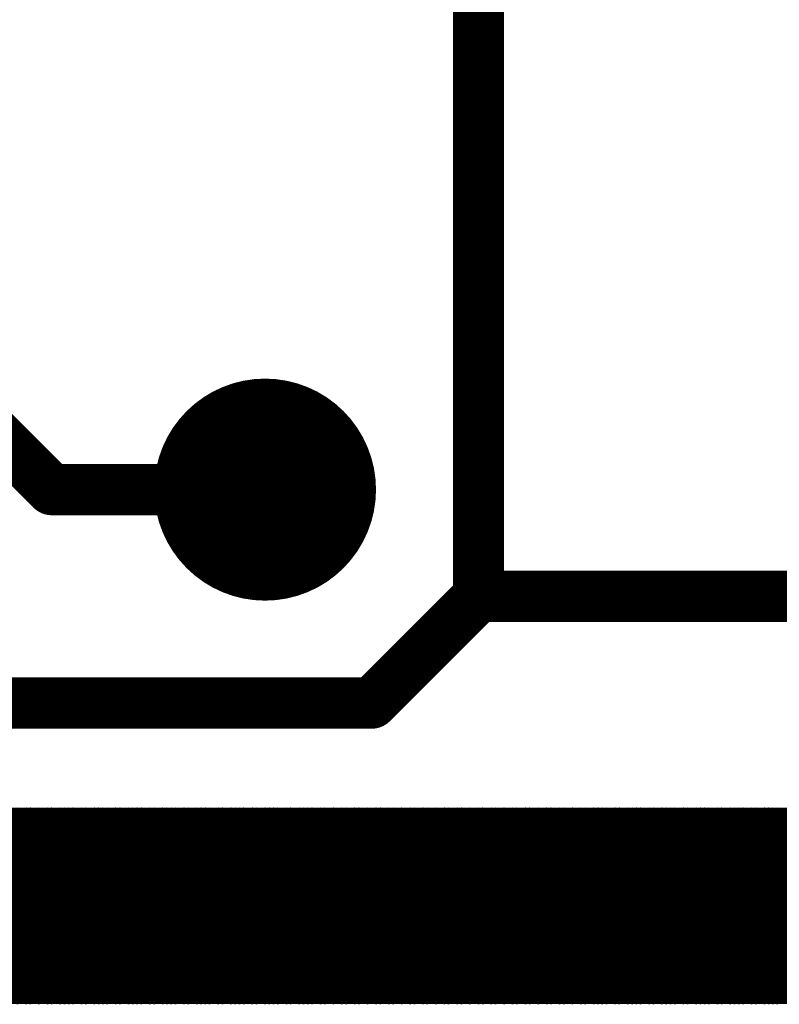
# Model space of a CAD drawing. Extents: x 0.24 to 7.39, y 0.21 to 4.62.
# Tile 27 of 33: x 5.84 to 6.02, y 3.3 to 3.53. Entities that reach past the tile are written whole.
import ezdxf

# ---------------------------------------------------------------- set-up
doc = ezdxf.new("R2010")
doc.units = 0

msp = doc.modelspace()

# ---------------------------------------------------------------- linework, layer by layer
at = {"layer": 'TOP'}
for points, const_width in [([(5.946, 3.621), (5.946, 3.396)], 0.012), ([(5.946, 3.621), (5.946, 3.396)], 0.012), ([(5.846, 3.421), (5.746, 3.521)], 0.012), ([(5.896, 3.421), (5.846, 3.421)], 0.012), ([(5.946, 3.396), (5.921, 3.371)], 0.012), ([(5.946, 3.396), (6.071, 3.396)], 0.012), ([(5.921, 3.371), (5.821, 3.371)], 0.012), ([(5.796, 3.346), (6.296, 3.346)], 0.001), ([(5.838, 3.301), (5.838, 3.346)], 0.001), ([(5.839, 3.301), (5.839, 3.346)], 0.001), ([(5.84, 3.301), (5.84, 3.346)], 0.001), ([(5.841, 3.301), (5.841, 3.346)], 0.001), ([(5.842, 3.301), (5.842, 3.346)], 0.001), ([(5.842, 3.301), (5.842, 3.346)], 0.001), ([(5.843, 3.301), (5.843, 3.346)], 0.001), ([(5.844, 3.301), (5.844, 3.346)], 0.001), ([(5.845, 3.301), (5.845, 3.346)], 0.001), ([(5.846, 3.301), (5.846, 3.346)], 0.001), ([(5.847, 3.301), (5.847, 3.346)], 0.001), ([(5.848, 3.301), (5.848, 3.346)], 0.001), ([(5.849, 3.301), (5.849, 3.346)], 0.001), ([(5.85, 3.301), (5.85, 3.346)], 0.001), ([(5.851, 3.301), (5.851, 3.346)], 0.001), ([(5.851, 3.301), (5.851, 3.346)], 0.001), ([(5.852, 3.301), (5.852, 3.346)], 0.001), ([(5.853, 3.301), (5.853, 3.346)], 0.001), ([(5.854, 3.301), (5.854, 3.346)], 0.001), ([(5.855, 3.301), (5.855, 3.346)], 0.001), ([(5.856, 3.301), (5.856, 3.346)], 0.001), ([(5.857, 3.301), (5.857, 3.346)], 0.001), ([(5.858, 3.301), (5.858, 3.346)], 0.001), ([(5.859, 3.301), (5.859, 3.346)], 0.001), ([(5.86, 3.301), (5.86, 3.346)], 0.001), ([(5.86, 3.301), (5.86, 3.346)], 0.001), ([(5.861, 3.301), (5.861, 3.346)], 0.001), ([(5.862, 3.301), (5.862, 3.346)], 0.001), ([(5.863, 3.301), (5.863, 3.346)], 0.001), ([(5.864, 3.301), (5.864, 3.346)], 0.001), ([(5.865, 3.301), (5.865, 3.346)], 0.001), ([(5.866, 3.301), (5.866, 3.346)], 0.001), ([(5.867, 3.301), (5.867, 3.346)], 0.001), ([(5.868, 3.301), (5.868, 3.346)], 0.001), ([(5.869, 3.301), (5.869, 3.346)], 0.001), ([(5.869, 3.301), (5.869, 3.346)], 0.001), ([(5.87, 3.301), (5.87, 3.346)], 0.001), ([(5.871, 3.301), (5.871, 3.346)], 0.001), ([(5.872, 3.301), (5.872, 3.346)], 0.001), ([(5.873, 3.301), (5.873, 3.346)], 0.001), ([(5.874, 3.301), (5.874, 3.346)], 0.001), ([(5.875, 3.301), (5.875, 3.346)], 0.001), ([(5.876, 3.301), (5.876, 3.346)], 0.001), ([(5.877, 3.301), (5.877, 3.346)], 0.001), ([(5.878, 3.301), (5.878, 3.346)], 0.001), ([(5.878, 3.301), (5.878, 3.346)], 0.001), ([(5.879, 3.301), (5.879, 3.346)], 0.001), ([(5.88, 3.301), (5.88, 3.346)], 0.001), ([(5.881, 3.301), (5.881, 3.346)], 0.001), ([(5.882, 3.301), (5.882, 3.346)], 0.001), ([(5.883, 3.301), (5.883, 3.346)], 0.001), ([(5.884, 3.301), (5.884, 3.346)], 0.001), ([(5.885, 3.301), (5.885, 3.346)], 0.001), ([(5.886, 3.301), (5.886, 3.346)], 0.001), ([(5.887, 3.301), (5.887, 3.346)], 0.001), ([(5.887, 3.301), (5.887, 3.346)], 0.001), ([(5.888, 3.301), (5.888, 3.346)], 0.001), ([(5.889, 3.301), (5.889, 3.346)], 0.001), ([(5.89, 3.301), (5.89, 3.346)], 0.001), ([(5.891, 3.301), (5.891, 3.346)], 0.001), ([(5.892, 3.301), (5.892, 3.346)], 0.001), ([(5.893, 3.301), (5.893, 3.346)], 0.001), ([(5.894, 3.301), (5.894, 3.346)], 0.001), ([(5.895, 3.301), (5.895, 3.346)], 0.001), ([(5.896, 3.301), (5.896, 3.346)], 0.001), ([(5.896, 3.301), (5.896, 3.346)], 0.001), ([(5.897, 3.301), (5.897, 3.346)], 0.001), ([(5.898, 3.301), (5.898, 3.346)], 0.001), ([(5.899, 3.301), (5.899, 3.346)], 0.001), ([(5.9, 3.301), (5.9, 3.346)], 0.001), ([(5.901, 3.301), (5.901, 3.346)], 0.001), ([(5.902, 3.301), (5.902, 3.346)], 0.001), ([(5.903, 3.301), (5.903, 3.346)], 0.001), ([(5.904, 3.301), (5.904, 3.346)], 0.001), ([(5.905, 3.301), (5.905, 3.346)], 0.001), ([(5.905, 3.301), (5.905, 3.346)], 0.001), ([(5.906, 3.301), (5.906, 3.346)], 0.001), ([(5.907, 3.301), (5.907, 3.346)], 0.001), ([(5.908, 3.301), (5.908, 3.346)], 0.001), ([(5.909, 3.301), (5.909, 3.346)], 0.001), ([(5.91, 3.301), (5.91, 3.346)], 0.001), ([(5.911, 3.301), (5.911, 3.346)], 0.001), ([(5.912, 3.301), (5.912, 3.346)], 0.001), ([(5.913, 3.301), (5.913, 3.346)], 0.001), ([(5.914, 3.301), (5.914, 3.346)], 0.001), ([(5.914, 3.301), (5.914, 3.346)], 0.001), ([(5.915, 3.301), (5.915, 3.346)], 0.001), ([(5.916, 3.301), (5.916, 3.346)], 0.001), ([(5.917, 3.301), (5.917, 3.346)], 0.001), ([(5.918, 3.301), (5.918, 3.346)], 0.001), ([(5.919, 3.301), (5.919, 3.346)], 0.001), ([(5.92, 3.301), (5.92, 3.346)], 0.001), ([(5.921, 3.301), (5.921, 3.346)], 0.001), ([(5.922, 3.301), (5.922, 3.346)], 0.001), ([(5.923, 3.301), (5.923, 3.346)], 0.001), ([(5.923, 3.301), (5.923, 3.346)], 0.001), ([(5.924, 3.301), (5.924, 3.346)], 0.001), ([(5.925, 3.301), (5.925, 3.346)], 0.001), ([(5.926, 3.301), (5.926, 3.346)], 0.001), ([(5.927, 3.301), (5.927, 3.346)], 0.001), ([(5.928, 3.301), (5.928, 3.346)], 0.001), ([(5.929, 3.301), (5.929, 3.346)], 0.001), ([(5.93, 3.301), (5.93, 3.346)], 0.001), ([(5.931, 3.301), (5.931, 3.346)], 0.001), ([(5.932, 3.301), (5.932, 3.346)], 0.001), ([(5.932, 3.301), (5.932, 3.346)], 0.001), ([(5.933, 3.301), (5.933, 3.346)], 0.001), ([(5.934, 3.301), (5.934, 3.346)], 0.001), ([(5.935, 3.301), (5.935, 3.346)], 0.001), ([(5.936, 3.301), (5.936, 3.346)], 0.001), ([(5.937, 3.301), (5.937, 3.346)], 0.001), ([(5.938, 3.301), (5.938, 3.346)], 0.001), ([(5.939, 3.301), (5.939, 3.346)], 0.001), ([(5.94, 3.301), (5.94, 3.346)], 0.001), ([(5.941, 3.301), (5.941, 3.346)], 0.001), ([(5.941, 3.301), (5.941, 3.346)], 0.001), ([(5.942, 3.301), (5.942, 3.346)], 0.001), ([(5.943, 3.301), (5.943, 3.346)], 0.001), ([(5.944, 3.301), (5.944, 3.346)], 0.001), ([(5.945, 3.301), (5.945, 3.346)], 0.001), ([(5.946, 3.301), (5.946, 3.346)], 0.001), ([(5.947, 3.301), (5.947, 3.346)], 0.001), ([(5.948, 3.301), (5.948, 3.346)], 0.001), ([(5.949, 3.301), (5.949, 3.346)], 0.001), ([(5.95, 3.301), (5.95, 3.346)], 0.001), ([(5.95, 3.301), (5.95, 3.346)], 0.001), ([(5.951, 3.301), (5.951, 3.346)], 0.001), ([(5.952, 3.301), (5.952, 3.346)], 0.001), ([(5.953, 3.301), (5.953, 3.346)], 0.001), ([(5.954, 3.301), (5.954, 3.346)], 0.001), ([(5.955, 3.301), (5.955, 3.346)], 0.001), ([(5.956, 3.301), (5.956, 3.346)], 0.001), ([(5.957, 3.301), (5.957, 3.346)], 0.001), ([(5.958, 3.301), (5.958, 3.346)], 0.001), ([(5.959, 3.301), (5.959, 3.346)], 0.001), ([(5.959, 3.301), (5.959, 3.346)], 0.001), ([(5.96, 3.301), (5.96, 3.346)], 0.001), ([(5.961, 3.301), (5.961, 3.346)], 0.001), ([(5.962, 3.301), (5.962, 3.346)], 0.001), ([(5.963, 3.301), (5.963, 3.346)], 0.001), ([(5.964, 3.301), (5.964, 3.346)], 0.001), ([(5.965, 3.301), (5.965, 3.346)], 0.001), ([(5.966, 3.301), (5.966, 3.346)], 0.001), ([(5.967, 3.301), (5.967, 3.346)], 0.001), ([(5.968, 3.301), (5.968, 3.346)], 0.001), ([(5.968, 3.301), (5.968, 3.346)], 0.001), ([(5.969, 3.301), (5.969, 3.346)], 0.001), ([(5.97, 3.301), (5.97, 3.346)], 0.001), ([(5.971, 3.301), (5.971, 3.346)], 0.001), ([(5.972, 3.301), (5.972, 3.346)], 0.001), ([(5.973, 3.301), (5.973, 3.346)], 0.001), ([(5.974, 3.301), (5.974, 3.346)], 0.001), ([(5.975, 3.301), (5.975, 3.346)], 0.001), ([(5.976, 3.301), (5.976, 3.346)], 0.001), ([(5.977, 3.301), (5.977, 3.346)], 0.001), ([(5.977, 3.301), (5.977, 3.346)], 0.001), ([(5.978, 3.301), (5.978, 3.346)], 0.001), ([(5.979, 3.301), (5.979, 3.346)], 0.001), ([(5.98, 3.301), (5.98, 3.346)], 0.001), ([(5.981, 3.301), (5.981, 3.346)], 0.001), ([(5.982, 3.301), (5.982, 3.346)], 0.001), ([(5.983, 3.301), (5.983, 3.346)], 0.001), ([(5.984, 3.301), (5.984, 3.346)], 0.001), ([(5.985, 3.301), (5.985, 3.346)], 0.001), ([(5.986, 3.301), (5.986, 3.346)], 0.001), ([(5.986, 3.301), (5.986, 3.346)], 0.001), ([(5.987, 3.301), (5.987, 3.346)], 0.001), ([(5.988, 3.301), (5.988, 3.346)], 0.001), ([(5.989, 3.301), (5.989, 3.346)], 0.001), ([(5.99, 3.301), (5.99, 3.346)], 0.001), ([(5.991, 3.301), (5.991, 3.346)], 0.001), ([(5.992, 3.301), (5.992, 3.346)], 0.001), ([(5.993, 3.301), (5.993, 3.346)], 0.001), ([(5.994, 3.301), (5.994, 3.346)], 0.001), ([(5.995, 3.301), (5.995, 3.346)], 0.001), ([(5.995, 3.301), (5.995, 3.346)], 0.001), ([(5.996, 3.301), (5.996, 3.346)], 0.001), ([(5.997, 3.301), (5.997, 3.346)], 0.001), ([(5.998, 3.301), (5.998, 3.346)], 0.001), ([(5.999, 3.301), (5.999, 3.346)], 0.001), ([(6, 3.301), (6, 3.346)], 0.001), ([(6.001, 3.301), (6.001, 3.346)], 0.001), ([(6.002, 3.301), (6.002, 3.346)], 0.001), ([(6.003, 3.301), (6.003, 3.346)], 0.001), ([(6.004, 3.301), (6.004, 3.346)], 0.001), ([(6.004, 3.301), (6.004, 3.346)], 0.001), ([(6.005, 3.301), (6.005, 3.346)], 0.001), ([(6.006, 3.301), (6.006, 3.346)], 0.001), ([(6.007, 3.301), (6.007, 3.346)], 0.001), ([(6.008, 3.301), (6.008, 3.346)], 0.001), ([(6.009, 3.301), (6.009, 3.346)], 0.001), ([(6.01, 3.301), (6.01, 3.346)], 0.001), ([(6.011, 3.301), (6.011, 3.346)], 0.001), ([(6.012, 3.301), (6.012, 3.346)], 0.001), ([(6.013, 3.301), (6.013, 3.346)], 0.001), ([(6.013, 3.301), (6.013, 3.346)], 0.001), ([(6.014, 3.301), (6.014, 3.346)], 0.001), ([(6.015, 3.301), (6.015, 3.346)], 0.001), ([(6.016, 3.301), (6.016, 3.346)], 0.001), ([(6.017, 3.301), (6.017, 3.346)], 0.001), ([(5.746, 3.345), (6.296, 3.345)], 0.001), ([(5.747, 3.344), (6.296, 3.344)], 0.001), ([(5.748, 3.343), (6.296, 3.343)], 0.001), ([(5.749, 3.342), (6.296, 3.342)], 0.001), ([(5.75, 3.341), (6.296, 3.341)], 0.001), ([(5.751, 3.341), (6.296, 3.341)], 0.001), ([(5.752, 3.34), (6.296, 3.34)], 0.001), ([(5.753, 3.339), (6.296, 3.339)], 0.001), ([(5.754, 3.338), (6.296, 3.338)], 0.001), ([(5.754, 3.337), (6.296, 3.337)], 0.001), ([(5.755, 3.336), (6.296, 3.336)], 0.001), ([(5.756, 3.335), (6.296, 3.335)], 0.001), ([(5.757, 3.334), (6.296, 3.334)], 0.001), ([(5.758, 3.333), (6.296, 3.333)], 0.001), ([(5.759, 3.332), (6.296, 3.332)], 0.001), ([(5.76, 3.332), (6.296, 3.332)], 0.001), ([(5.761, 3.331), (6.296, 3.331)], 0.001), ([(5.762, 3.33), (6.296, 3.33)], 0.001), ([(5.763, 3.329), (6.296, 3.329)], 0.001), ([(5.763, 3.328), (6.296, 3.328)], 0.001), ([(5.764, 3.327), (6.296, 3.327)], 0.001), ([(5.765, 3.326), (6.296, 3.326)], 0.001), ([(5.766, 3.325), (6.296, 3.325)], 0.001), ([(5.767, 3.324), (6.296, 3.324)], 0.001), ([(5.768, 3.323), (6.296, 3.323)], 0.001), ([(5.769, 3.323), (6.296, 3.323)], 0.001), ([(5.77, 3.322), (6.296, 3.322)], 0.001), ([(5.771, 3.321), (6.296, 3.321)], 0.001), ([(5.772, 3.32), (6.296, 3.32)], 0.001), ([(5.772, 3.319), (6.296, 3.319)], 0.001), ([(5.773, 3.318), (6.296, 3.318)], 0.001), ([(5.774, 3.317), (6.296, 3.317)], 0.001), ([(5.775, 3.316), (6.296, 3.316)], 0.001), ([(5.776, 3.315), (6.296, 3.315)], 0.001), ([(5.777, 3.314), (6.296, 3.314)], 0.001), ([(5.778, 3.314), (6.296, 3.314)], 0.001), ([(5.779, 3.313), (6.296, 3.313)], 0.001), ([(5.78, 3.312), (6.296, 3.312)], 0.001), ([(5.781, 3.311), (6.296, 3.311)], 0.001), ([(5.781, 3.31), (6.296, 3.31)], 0.001), ([(5.782, 3.309), (6.296, 3.309)], 0.001), ([(5.783, 3.308), (6.296, 3.308)], 0.001), ([(5.784, 3.307), (6.296, 3.307)], 0.001), ([(5.785, 3.306), (6.296, 3.306)], 0.001), ([(5.786, 3.305), (6.296, 3.305)], 0.001), ([(5.787, 3.305), (6.296, 3.305)], 0.001), ([(5.788, 3.304), (6.296, 3.304)], 0.001), ([(5.789, 3.303), (6.296, 3.303)], 0.001), ([(5.79, 3.302), (6.296, 3.302)], 0.001), ([(5.791, 3.301), (6.296, 3.301)], 0.001)]:
    msp.add_lwpolyline(points, dxfattribs=dict(at, const_width=const_width))
for points, const_width in [([(5.883, 3.421, 1), (5.909, 3.421, 1)], 0.026), ([(5.843, 3.421, 1), (5.849, 3.421, 1)], 0.006), ([(5.843, 3.421, 1), (5.849, 3.421, 1)], 0.006), ([(5.893, 3.421, 1), (5.899, 3.421, 1)], 0.006), ([(5.943, 3.396, 1), (5.949, 3.396, 1)], 0.006), ([(5.943, 3.396, 1), (5.949, 3.396, 1)], 0.006), ([(5.943, 3.396, 1), (5.949, 3.396, 1)], 0.006), ([(5.943, 3.396, 1), (5.949, 3.396, 1)], 0.006), ([(5.918, 3.371, 1), (5.924, 3.371, 1)], 0.006), ([(5.918, 3.371, 1), (5.924, 3.371, 1)], 0.006), ([(5.8377, 3.346, 1), (5.8383, 3.346, 1)], 0.0005), ([(5.8388, 3.346, 1), (5.8393, 3.346, 1)], 0.0005), ([(5.8397, 3.346, 1), (5.8403, 3.346, 1)], 0.0005), ([(5.8407, 3.346, 1), (5.8413, 3.346, 1)], 0.0005), ([(5.8417, 3.346, 1), (5.8422, 3.346, 1)], 0.0005), ([(5.8417, 3.346, 1), (5.8422, 3.346, 1)], 0.0005), ([(5.8427, 3.346, 1), (5.8433, 3.346, 1)], 0.0005), ([(5.8438, 3.346, 1), (5.8443, 3.346, 1)], 0.0005), ([(5.8447, 3.346, 1), (5.8453, 3.346, 1)], 0.0005), ([(5.8457, 3.346, 1), (5.8463, 3.346, 1)], 0.0005), ([(5.8468, 3.346, 1), (5.8473, 3.346, 1)], 0.0005), ([(5.8477, 3.346, 1), (5.8483, 3.346, 1)], 0.0005), ([(5.8487, 3.346, 1), (5.8493, 3.346, 1)], 0.0005), ([(5.8497, 3.346, 1), (5.8503, 3.346, 1)], 0.0005), ([(5.8507, 3.346, 1), (5.8513, 3.346, 1)], 0.0005), ([(5.8507, 3.346, 1), (5.8513, 3.346, 1)], 0.0005), ([(5.8518, 3.346, 1), (5.8523, 3.346, 1)], 0.0005), ([(5.8527, 3.346, 1), (5.8533, 3.346, 1)], 0.0005), ([(5.8537, 3.346, 1), (5.8543, 3.346, 1)], 0.0005), ([(5.8548, 3.346, 1), (5.8553, 3.346, 1)], 0.0005), ([(5.8557, 3.346, 1), (5.8563, 3.346, 1)], 0.0005), ([(5.8567, 3.346, 1), (5.8573, 3.346, 1)], 0.0005), ([(5.8577, 3.346, 1), (5.8583, 3.346, 1)], 0.0005), ([(5.8587, 3.346, 1), (5.8593, 3.346, 1)], 0.0005), ([(5.8598, 3.346, 1), (5.8603, 3.346, 1)], 0.0005), ([(5.8598, 3.346, 1), (5.8603, 3.346, 1)], 0.0005), ([(5.8607, 3.346, 1), (5.8613, 3.346, 1)], 0.0005), ([(5.8617, 3.346, 1), (5.8623, 3.346, 1)], 0.0005), ([(5.8628, 3.346, 1), (5.8633, 3.346, 1)], 0.0005), ([(5.8637, 3.346, 1), (5.8643, 3.346, 1)], 0.0005), ([(5.8647, 3.346, 1), (5.8653, 3.346, 1)], 0.0005), ([(5.8657, 3.346, 1), (5.8663, 3.346, 1)], 0.0005), ([(5.8667, 3.346, 1), (5.8673, 3.346, 1)], 0.0005), ([(5.8678, 3.346, 1), (5.8683, 3.346, 1)], 0.0005), ([(5.8687, 3.346, 1), (5.8693, 3.346, 1)], 0.0005), ([(5.8687, 3.346, 1), (5.8693, 3.346, 1)], 0.0005), ([(5.8697, 3.346, 1), (5.8703, 3.346, 1)], 0.0005), ([(5.8708, 3.346, 1), (5.8713, 3.346, 1)], 0.0005), ([(5.8717, 3.346, 1), (5.8723, 3.346, 1)], 0.0005), ([(5.8727, 3.346, 1), (5.8733, 3.346, 1)], 0.0005), ([(5.8737, 3.346, 1), (5.8743, 3.346, 1)], 0.0005), ([(5.8747, 3.346, 1), (5.8753, 3.346, 1)], 0.0005), ([(5.8758, 3.346, 1), (5.8763, 3.346, 1)], 0.0005), ([(5.8767, 3.346, 1), (5.8773, 3.346, 1)], 0.0005), ([(5.8777, 3.346, 1), (5.8783, 3.346, 1)], 0.0005), ([(5.8777, 3.346, 1), (5.8783, 3.346, 1)], 0.0005), ([(5.8787, 3.346, 1), (5.8792, 3.346, 1)], 0.0005), ([(5.8797, 3.346, 1), (5.8803, 3.346, 1)], 0.0005), ([(5.8807, 3.346, 1), (5.8813, 3.346, 1)], 0.0005), ([(5.8817, 3.346, 1), (5.8823, 3.346, 1)], 0.0005), ([(5.8827, 3.346, 1), (5.8833, 3.346, 1)], 0.0005), ([(5.8838, 3.346, 1), (5.8843, 3.346, 1)], 0.0005), ([(5.8847, 3.346, 1), (5.8853, 3.346, 1)], 0.0005), ([(5.8857, 3.346, 1), (5.8863, 3.346, 1)], 0.0005), ([(5.8867, 3.346, 1), (5.8872, 3.346, 1)], 0.0005), ([(5.8867, 3.346, 1), (5.8872, 3.346, 1)], 0.0005), ([(5.8877, 3.346, 1), (5.8883, 3.346, 1)], 0.0005), ([(5.8887, 3.346, 1), (5.8893, 3.346, 1)], 0.0005), ([(5.8897, 3.346, 1), (5.8903, 3.346, 1)], 0.0005), ([(5.8907, 3.346, 1), (5.8913, 3.346, 1)], 0.0005), ([(5.8918, 3.346, 1), (5.8923, 3.346, 1)], 0.0005), ([(5.8927, 3.346, 1), (5.8933, 3.346, 1)], 0.0005), ([(5.8937, 3.346, 1), (5.8943, 3.346, 1)], 0.0005), ([(5.8947, 3.346, 1), (5.8952, 3.346, 1)], 0.0005), ([(5.8957, 3.346, 1), (5.8963, 3.346, 1)], 0.0005), ([(5.8957, 3.346, 1), (5.8963, 3.346, 1)], 0.0005), ([(5.8967, 3.346, 1), (5.8973, 3.346, 1)], 0.0005), ([(5.8977, 3.346, 1), (5.8983, 3.346, 1)], 0.0005), ([(5.8987, 3.346, 1), (5.8993, 3.346, 1)], 0.0005), ([(5.8998, 3.346, 1), (5.9003, 3.346, 1)], 0.0005), ([(5.9007, 3.346, 1), (5.9013, 3.346, 1)], 0.0005), ([(5.9017, 3.346, 1), (5.9023, 3.346, 1)], 0.0005), ([(5.9027, 3.346, 1), (5.9032, 3.346, 1)], 0.0005), ([(5.9037, 3.346, 1), (5.9043, 3.346, 1)], 0.0005), ([(5.9047, 3.346, 1), (5.9053, 3.346, 1)], 0.0005), ([(5.9047, 3.346, 1), (5.9053, 3.346, 1)], 0.0005), ([(5.9057, 3.346, 1), (5.9063, 3.346, 1)], 0.0005), ([(5.9067, 3.346, 1), (5.9073, 3.346, 1)], 0.0005), ([(5.9078, 3.346, 1), (5.9083, 3.346, 1)], 0.0005), ([(5.9087, 3.346, 1), (5.9093, 3.346, 1)], 0.0005), ([(5.9097, 3.346, 1), (5.9103, 3.346, 1)], 0.0005), ([(5.9107, 3.346, 1), (5.9112, 3.346, 1)], 0.0005), ([(5.9117, 3.346, 1), (5.9123, 3.346, 1)], 0.0005), ([(5.9128, 3.346, 1), (5.9133, 3.346, 1)], 0.0005), ([(5.9137, 3.346, 1), (5.9143, 3.346, 1)], 0.0005), ([(5.9137, 3.346, 1), (5.9143, 3.346, 1)], 0.0005), ([(5.9147, 3.346, 1), (5.9153, 3.346, 1)], 0.0005), ([(5.9158, 3.346, 1), (5.9163, 3.346, 1)], 0.0005), ([(5.9167, 3.346, 1), (5.9173, 3.346, 1)], 0.0005), ([(5.9177, 3.346, 1), (5.9183, 3.346, 1)], 0.0005), ([(5.9187, 3.346, 1), (5.9192, 3.346, 1)], 0.0005), ([(5.9197, 3.346, 1), (5.9203, 3.346, 1)], 0.0005), ([(5.9208, 3.346, 1), (5.9213, 3.346, 1)], 0.0005), ([(5.9217, 3.346, 1), (5.9223, 3.346, 1)], 0.0005), ([(5.9227, 3.346, 1), (5.9233, 3.346, 1)], 0.0005), ([(5.9227, 3.346, 1), (5.9233, 3.346, 1)], 0.0005), ([(5.9238, 3.346, 1), (5.9243, 3.346, 1)], 0.0005), ([(5.9247, 3.346, 1), (5.9253, 3.346, 1)], 0.0005), ([(5.9257, 3.346, 1), (5.9263, 3.346, 1)], 0.0005), ([(5.9267, 3.346, 1), (5.9272, 3.346, 1)], 0.0005), ([(5.9277, 3.346, 1), (5.9283, 3.346, 1)], 0.0005), ([(5.9288, 3.346, 1), (5.9293, 3.346, 1)], 0.0005), ([(5.9297, 3.346, 1), (5.9303, 3.346, 1)], 0.0005), ([(5.9307, 3.346, 1), (5.9313, 3.346, 1)], 0.0005), ([(5.9318, 3.346, 1), (5.9323, 3.346, 1)], 0.0005), ([(5.9318, 3.346, 1), (5.9323, 3.346, 1)], 0.0005), ([(5.9327, 3.346, 1), (5.9333, 3.346, 1)], 0.0005), ([(5.9337, 3.346, 1), (5.9343, 3.346, 1)], 0.0005), ([(5.9347, 3.346, 1), (5.9352, 3.346, 1)], 0.0005), ([(5.9357, 3.346, 1), (5.9363, 3.346, 1)], 0.0005), ([(5.9368, 3.346, 1), (5.9373, 3.346, 1)], 0.0005), ([(5.9377, 3.346, 1), (5.9383, 3.346, 1)], 0.0005), ([(5.9387, 3.346, 1), (5.9393, 3.346, 1)], 0.0005), ([(5.9398, 3.346, 1), (5.9403, 3.346, 1)], 0.0005), ([(5.9407, 3.346, 1), (5.9413, 3.346, 1)], 0.0005), ([(5.9407, 3.346, 1), (5.9413, 3.346, 1)], 0.0005), ([(5.9417, 3.346, 1), (5.9423, 3.346, 1)], 0.0005), ([(5.9427, 3.346, 1), (5.9432, 3.346, 1)], 0.0005), ([(5.9437, 3.346, 1), (5.9443, 3.346, 1)], 0.0005), ([(5.9448, 3.346, 1), (5.9453, 3.346, 1)], 0.0005), ([(5.9457, 3.346, 1), (5.9463, 3.346, 1)], 0.0005), ([(5.9467, 3.346, 1), (5.9473, 3.346, 1)], 0.0005), ([(5.9478, 3.346, 1), (5.9483, 3.346, 1)], 0.0005), ([(5.9487, 3.346, 1), (5.9493, 3.346, 1)], 0.0005), ([(5.9497, 3.346, 1), (5.9503, 3.346, 1)], 0.0005), ([(5.9497, 3.346, 1), (5.9503, 3.346, 1)], 0.0005), ([(5.9507, 3.346, 1), (5.9512, 3.346, 1)], 0.0005), ([(5.9517, 3.346, 1), (5.9523, 3.346, 1)], 0.0005), ([(5.9528, 3.346, 1), (5.9533, 3.346, 1)], 0.0005), ([(5.9537, 3.346, 1), (5.9543, 3.346, 1)], 0.0005), ([(5.9547, 3.346, 1), (5.9553, 3.346, 1)], 0.0005), ([(5.9558, 3.346, 1), (5.9563, 3.346, 1)], 0.0005), ([(5.9567, 3.346, 1), (5.9573, 3.346, 1)], 0.0005), ([(5.9577, 3.346, 1), (5.9583, 3.346, 1)], 0.0005), ([(5.9587, 3.346, 1), (5.9592, 3.346, 1)], 0.0005), ([(5.9587, 3.346, 1), (5.9592, 3.346, 1)], 0.0005), ([(5.9597, 3.346, 1), (5.9603, 3.346, 1)], 0.0005), ([(5.9608, 3.346, 1), (5.9613, 3.346, 1)], 0.0005), ([(5.9617, 3.346, 1), (5.9623, 3.346, 1)], 0.0005), ([(5.9627, 3.346, 1), (5.9633, 3.346, 1)], 0.0005), ([(5.9638, 3.346, 1), (5.9643, 3.346, 1)], 0.0005), ([(5.9647, 3.346, 1), (5.9653, 3.346, 1)], 0.0005), ([(5.9657, 3.346, 1), (5.9663, 3.346, 1)], 0.0005), ([(5.9667, 3.346, 1), (5.9672, 3.346, 1)], 0.0005), ([(5.9677, 3.346, 1), (5.9683, 3.346, 1)], 0.0005), ([(5.9677, 3.346, 1), (5.9683, 3.346, 1)], 0.0005), ([(5.9688, 3.346, 1), (5.9693, 3.346, 1)], 0.0005), ([(5.9697, 3.346, 1), (5.9703, 3.346, 1)], 0.0005), ([(5.9707, 3.346, 1), (5.9713, 3.346, 1)], 0.0005), ([(5.9718, 3.346, 1), (5.9723, 3.346, 1)], 0.0005), ([(5.9727, 3.346, 1), (5.9733, 3.346, 1)], 0.0005), ([(5.9737, 3.346, 1), (5.9743, 3.346, 1)], 0.0005), ([(5.9747, 3.346, 1), (5.9753, 3.346, 1)], 0.0005), ([(5.9757, 3.346, 1), (5.9763, 3.346, 1)], 0.0005), ([(5.9768, 3.346, 1), (5.9773, 3.346, 1)], 0.0005), ([(5.9768, 3.346, 1), (5.9773, 3.346, 1)], 0.0005), ([(5.9777, 3.346, 1), (5.9783, 3.346, 1)], 0.0005), ([(5.9787, 3.346, 1), (5.9793, 3.346, 1)], 0.0005), ([(5.9798, 3.346, 1), (5.9803, 3.346, 1)], 0.0005), ([(5.9807, 3.346, 1), (5.9813, 3.346, 1)], 0.0005), ([(5.9817, 3.346, 1), (5.9823, 3.346, 1)], 0.0005), ([(5.9827, 3.346, 1), (5.9833, 3.346, 1)], 0.0005), ([(5.9837, 3.346, 1), (5.9843, 3.346, 1)], 0.0005), ([(5.9848, 3.346, 1), (5.9853, 3.346, 1)], 0.0005), ([(5.9857, 3.346, 1), (5.9863, 3.346, 1)], 0.0005), ([(5.9857, 3.346, 1), (5.9863, 3.346, 1)], 0.0005), ([(5.9867, 3.346, 1), (5.9873, 3.346, 1)], 0.0005), ([(5.9878, 3.346, 1), (5.9883, 3.346, 1)], 0.0005), ([(5.9887, 3.346, 1), (5.9893, 3.346, 1)], 0.0005), ([(5.9897, 3.346, 1), (5.9903, 3.346, 1)], 0.0005), ([(5.9907, 3.346, 1), (5.9913, 3.346, 1)], 0.0005), ([(5.9917, 3.346, 1), (5.9923, 3.346, 1)], 0.0005), ([(5.9928, 3.346, 1), (5.9933, 3.346, 1)], 0.0005), ([(5.9937, 3.346, 1), (5.9943, 3.346, 1)], 0.0005), ([(5.9947, 3.346, 1), (5.9953, 3.346, 1)], 0.0005), ([(5.9947, 3.346, 1), (5.9953, 3.346, 1)], 0.0005), ([(5.9958, 3.346, 1), (5.9963, 3.346, 1)], 0.0005), ([(5.9967, 3.346, 1), (5.9973, 3.346, 1)], 0.0005), ([(5.9977, 3.346, 1), (5.9983, 3.346, 1)], 0.0005), ([(5.9987, 3.346, 1), (5.9993, 3.346, 1)], 0.0005), ([(5.9997, 3.346, 1), (6.0003, 3.346, 1)], 0.0005), ([(6.0008, 3.346, 1), (6.0013, 3.346, 1)], 0.0005), ([(6.0017, 3.346, 1), (6.0023, 3.346, 1)], 0.0005), ([(6.0027, 3.346, 1), (6.0033, 3.346, 1)], 0.0005), ([(6.0037, 3.346, 1), (6.0042, 3.346, 1)], 0.0005), ([(6.0037, 3.346, 1), (6.0042, 3.346, 1)], 0.0005), ([(6.0047, 3.346, 1), (6.0053, 3.346, 1)], 0.0005), ([(6.0057, 3.346, 1), (6.0063, 3.346, 1)], 0.0005), ([(6.0067, 3.346, 1), (6.0073, 3.346, 1)], 0.0005), ([(6.0077, 3.346, 1), (6.0083, 3.346, 1)], 0.0005), ([(6.0088, 3.346, 1), (6.0093, 3.346, 1)], 0.0005), ([(6.0097, 3.346, 1), (6.0103, 3.346, 1)], 0.0005), ([(6.0107, 3.346, 1), (6.0113, 3.346, 1)], 0.0005), ([(6.0117, 3.346, 1), (6.0122, 3.346, 1)], 0.0005), ([(6.0127, 3.346, 1), (6.0133, 3.346, 1)], 0.0005), ([(6.0127, 3.346, 1), (6.0133, 3.346, 1)], 0.0005), ([(6.0137, 3.346, 1), (6.0143, 3.346, 1)], 0.0005), ([(6.0147, 3.346, 1), (6.0153, 3.346, 1)], 0.0005), ([(6.0157, 3.346, 1), (6.0163, 3.346, 1)], 0.0005), ([(5.8377, 3.301, 1), (5.8383, 3.301, 1)], 0.0005), ([(5.8388, 3.301, 1), (5.8393, 3.301, 1)], 0.0005), ([(5.8397, 3.301, 1), (5.8403, 3.301, 1)], 0.0005), ([(5.8407, 3.301, 1), (5.8413, 3.301, 1)], 0.0005), ([(5.8417, 3.301, 1), (5.8422, 3.301, 1)], 0.0005), ([(5.8417, 3.301, 1), (5.8422, 3.301, 1)], 0.0005), ([(5.8427, 3.301, 1), (5.8433, 3.301, 1)], 0.0005), ([(5.8438, 3.301, 1), (5.8443, 3.301, 1)], 0.0005), ([(5.8447, 3.301, 1), (5.8453, 3.301, 1)], 0.0005), ([(5.8457, 3.301, 1), (5.8463, 3.301, 1)], 0.0005), ([(5.8468, 3.301, 1), (5.8473, 3.301, 1)], 0.0005), ([(5.8477, 3.301, 1), (5.8483, 3.301, 1)], 0.0005), ([(5.8487, 3.301, 1), (5.8493, 3.301, 1)], 0.0005), ([(5.8497, 3.301, 1), (5.8503, 3.301, 1)], 0.0005), ([(5.8507, 3.301, 1), (5.8513, 3.301, 1)], 0.0005), ([(5.8507, 3.301, 1), (5.8513, 3.301, 1)], 0.0005), ([(5.8518, 3.301, 1), (5.8523, 3.301, 1)], 0.0005), ([(5.8527, 3.301, 1), (5.8533, 3.301, 1)], 0.0005), ([(5.8537, 3.301, 1), (5.8543, 3.301, 1)], 0.0005), ([(5.8548, 3.301, 1), (5.8553, 3.301, 1)], 0.0005), ([(5.8557, 3.301, 1), (5.8563, 3.301, 1)], 0.0005), ([(5.8567, 3.301, 1), (5.8573, 3.301, 1)], 0.0005), ([(5.8577, 3.301, 1), (5.8583, 3.301, 1)], 0.0005), ([(5.8587, 3.301, 1), (5.8593, 3.301, 1)], 0.0005), ([(5.8598, 3.301, 1), (5.8603, 3.301, 1)], 0.0005), ([(5.8598, 3.301, 1), (5.8603, 3.301, 1)], 0.0005), ([(5.8607, 3.301, 1), (5.8613, 3.301, 1)], 0.0005), ([(5.8617, 3.301, 1), (5.8623, 3.301, 1)], 0.0005), ([(5.8628, 3.301, 1), (5.8633, 3.301, 1)], 0.0005), ([(5.8637, 3.301, 1), (5.8643, 3.301, 1)], 0.0005), ([(5.8647, 3.301, 1), (5.8653, 3.301, 1)], 0.0005), ([(5.8657, 3.301, 1), (5.8663, 3.301, 1)], 0.0005), ([(5.8667, 3.301, 1), (5.8673, 3.301, 1)], 0.0005), ([(5.8678, 3.301, 1), (5.8683, 3.301, 1)], 0.0005), ([(5.8687, 3.301, 1), (5.8693, 3.301, 1)], 0.0005), ([(5.8687, 3.301, 1), (5.8693, 3.301, 1)], 0.0005), ([(5.8697, 3.301, 1), (5.8703, 3.301, 1)], 0.0005), ([(5.8708, 3.301, 1), (5.8713, 3.301, 1)], 0.0005), ([(5.8717, 3.301, 1), (5.8723, 3.301, 1)], 0.0005), ([(5.8727, 3.301, 1), (5.8733, 3.301, 1)], 0.0005), ([(5.8737, 3.301, 1), (5.8743, 3.301, 1)], 0.0005), ([(5.8747, 3.301, 1), (5.8753, 3.301, 1)], 0.0005), ([(5.8758, 3.301, 1), (5.8763, 3.301, 1)], 0.0005), ([(5.8767, 3.301, 1), (5.8773, 3.301, 1)], 0.0005), ([(5.8777, 3.301, 1), (5.8783, 3.301, 1)], 0.0005), ([(5.8777, 3.301, 1), (5.8783, 3.301, 1)], 0.0005), ([(5.8787, 3.301, 1), (5.8792, 3.301, 1)], 0.0005), ([(5.8797, 3.301, 1), (5.8803, 3.301, 1)], 0.0005), ([(5.8807, 3.301, 1), (5.8813, 3.301, 1)], 0.0005), ([(5.8817, 3.301, 1), (5.8823, 3.301, 1)], 0.0005), ([(5.8827, 3.301, 1), (5.8833, 3.301, 1)], 0.0005), ([(5.8838, 3.301, 1), (5.8843, 3.301, 1)], 0.0005), ([(5.8847, 3.301, 1), (5.8853, 3.301, 1)], 0.0005), ([(5.8857, 3.301, 1), (5.8863, 3.301, 1)], 0.0005), ([(5.8867, 3.301, 1), (5.8872, 3.301, 1)], 0.0005), ([(5.8867, 3.301, 1), (5.8872, 3.301, 1)], 0.0005), ([(5.8877, 3.301, 1), (5.8883, 3.301, 1)], 0.0005), ([(5.8887, 3.301, 1), (5.8893, 3.301, 1)], 0.0005), ([(5.8897, 3.301, 1), (5.8903, 3.301, 1)], 0.0005), ([(5.8907, 3.301, 1), (5.8913, 3.301, 1)], 0.0005), ([(5.8918, 3.301, 1), (5.8923, 3.301, 1)], 0.0005), ([(5.8927, 3.301, 1), (5.8933, 3.301, 1)], 0.0005), ([(5.8937, 3.301, 1), (5.8943, 3.301, 1)], 0.0005), ([(5.8947, 3.301, 1), (5.8952, 3.301, 1)], 0.0005), ([(5.8957, 3.301, 1), (5.8963, 3.301, 1)], 0.0005), ([(5.8957, 3.301, 1), (5.8963, 3.301, 1)], 0.0005), ([(5.8967, 3.301, 1), (5.8973, 3.301, 1)], 0.0005), ([(5.8977, 3.301, 1), (5.8983, 3.301, 1)], 0.0005), ([(5.8987, 3.301, 1), (5.8993, 3.301, 1)], 0.0005), ([(5.8998, 3.301, 1), (5.9003, 3.301, 1)], 0.0005), ([(5.9007, 3.301, 1), (5.9013, 3.301, 1)], 0.0005), ([(5.9017, 3.301, 1), (5.9023, 3.301, 1)], 0.0005), ([(5.9027, 3.301, 1), (5.9032, 3.301, 1)], 0.0005), ([(5.9037, 3.301, 1), (5.9043, 3.301, 1)], 0.0005), ([(5.9047, 3.301, 1), (5.9053, 3.301, 1)], 0.0005), ([(5.9047, 3.301, 1), (5.9053, 3.301, 1)], 0.0005), ([(5.9057, 3.301, 1), (5.9063, 3.301, 1)], 0.0005), ([(5.9067, 3.301, 1), (5.9073, 3.301, 1)], 0.0005), ([(5.9078, 3.301, 1), (5.9083, 3.301, 1)], 0.0005), ([(5.9087, 3.301, 1), (5.9093, 3.301, 1)], 0.0005), ([(5.9097, 3.301, 1), (5.9103, 3.301, 1)], 0.0005), ([(5.9107, 3.301, 1), (5.9112, 3.301, 1)], 0.0005), ([(5.9117, 3.301, 1), (5.9123, 3.301, 1)], 0.0005), ([(5.9128, 3.301, 1), (5.9133, 3.301, 1)], 0.0005), ([(5.9137, 3.301, 1), (5.9143, 3.301, 1)], 0.0005), ([(5.9137, 3.301, 1), (5.9143, 3.301, 1)], 0.0005), ([(5.9147, 3.301, 1), (5.9153, 3.301, 1)], 0.0005), ([(5.9158, 3.301, 1), (5.9163, 3.301, 1)], 0.0005), ([(5.9167, 3.301, 1), (5.9173, 3.301, 1)], 0.0005), ([(5.9177, 3.301, 1), (5.9183, 3.301, 1)], 0.0005), ([(5.9187, 3.301, 1), (5.9192, 3.301, 1)], 0.0005), ([(5.9197, 3.301, 1), (5.9203, 3.301, 1)], 0.0005), ([(5.9208, 3.301, 1), (5.9213, 3.301, 1)], 0.0005), ([(5.9217, 3.301, 1), (5.9223, 3.301, 1)], 0.0005), ([(5.9227, 3.301, 1), (5.9233, 3.301, 1)], 0.0005), ([(5.9227, 3.301, 1), (5.9233, 3.301, 1)], 0.0005), ([(5.9238, 3.301, 1), (5.9243, 3.301, 1)], 0.0005), ([(5.9247, 3.301, 1), (5.9253, 3.301, 1)], 0.0005), ([(5.9257, 3.301, 1), (5.9263, 3.301, 1)], 0.0005), ([(5.9267, 3.301, 1), (5.9272, 3.301, 1)], 0.0005), ([(5.9277, 3.301, 1), (5.9283, 3.301, 1)], 0.0005), ([(5.9288, 3.301, 1), (5.9293, 3.301, 1)], 0.0005), ([(5.9297, 3.301, 1), (5.9303, 3.301, 1)], 0.0005), ([(5.9307, 3.301, 1), (5.9313, 3.301, 1)], 0.0005), ([(5.9318, 3.301, 1), (5.9323, 3.301, 1)], 0.0005), ([(5.9318, 3.301, 1), (5.9323, 3.301, 1)], 0.0005), ([(5.9327, 3.301, 1), (5.9333, 3.301, 1)], 0.0005), ([(5.9337, 3.301, 1), (5.9343, 3.301, 1)], 0.0005), ([(5.9347, 3.301, 1), (5.9352, 3.301, 1)], 0.0005), ([(5.9357, 3.301, 1), (5.9363, 3.301, 1)], 0.0005), ([(5.9368, 3.301, 1), (5.9373, 3.301, 1)], 0.0005), ([(5.9377, 3.301, 1), (5.9383, 3.301, 1)], 0.0005), ([(5.9387, 3.301, 1), (5.9393, 3.301, 1)], 0.0005), ([(5.9398, 3.301, 1), (5.9403, 3.301, 1)], 0.0005), ([(5.9407, 3.301, 1), (5.9413, 3.301, 1)], 0.0005), ([(5.9407, 3.301, 1), (5.9413, 3.301, 1)], 0.0005), ([(5.9417, 3.301, 1), (5.9423, 3.301, 1)], 0.0005), ([(5.9427, 3.301, 1), (5.9432, 3.301, 1)], 0.0005), ([(5.9437, 3.301, 1), (5.9443, 3.301, 1)], 0.0005), ([(5.9448, 3.301, 1), (5.9453, 3.301, 1)], 0.0005), ([(5.9457, 3.301, 1), (5.9463, 3.301, 1)], 0.0005), ([(5.9467, 3.301, 1), (5.9473, 3.301, 1)], 0.0005), ([(5.9478, 3.301, 1), (5.9483, 3.301, 1)], 0.0005), ([(5.9487, 3.301, 1), (5.9493, 3.301, 1)], 0.0005), ([(5.9497, 3.301, 1), (5.9503, 3.301, 1)], 0.0005), ([(5.9497, 3.301, 1), (5.9503, 3.301, 1)], 0.0005), ([(5.9507, 3.301, 1), (5.9512, 3.301, 1)], 0.0005), ([(5.9517, 3.301, 1), (5.9523, 3.301, 1)], 0.0005), ([(5.9528, 3.301, 1), (5.9533, 3.301, 1)], 0.0005), ([(5.9537, 3.301, 1), (5.9543, 3.301, 1)], 0.0005), ([(5.9547, 3.301, 1), (5.9553, 3.301, 1)], 0.0005), ([(5.9558, 3.301, 1), (5.9563, 3.301, 1)], 0.0005), ([(5.9567, 3.301, 1), (5.9573, 3.301, 1)], 0.0005), ([(5.9577, 3.301, 1), (5.9583, 3.301, 1)], 0.0005), ([(5.9587, 3.301, 1), (5.9592, 3.301, 1)], 0.0005), ([(5.9587, 3.301, 1), (5.9592, 3.301, 1)], 0.0005), ([(5.9597, 3.301, 1), (5.9603, 3.301, 1)], 0.0005), ([(5.9608, 3.301, 1), (5.9613, 3.301, 1)], 0.0005), ([(5.9617, 3.301, 1), (5.9623, 3.301, 1)], 0.0005), ([(5.9627, 3.301, 1), (5.9633, 3.301, 1)], 0.0005), ([(5.9638, 3.301, 1), (5.9643, 3.301, 1)], 0.0005), ([(5.9647, 3.301, 1), (5.9653, 3.301, 1)], 0.0005), ([(5.9657, 3.301, 1), (5.9663, 3.301, 1)], 0.0005), ([(5.9667, 3.301, 1), (5.9672, 3.301, 1)], 0.0005), ([(5.9677, 3.301, 1), (5.9683, 3.301, 1)], 0.0005), ([(5.9677, 3.301, 1), (5.9683, 3.301, 1)], 0.0005), ([(5.9688, 3.301, 1), (5.9693, 3.301, 1)], 0.0005), ([(5.9697, 3.301, 1), (5.9703, 3.301, 1)], 0.0005), ([(5.9707, 3.301, 1), (5.9713, 3.301, 1)], 0.0005), ([(5.9718, 3.301, 1), (5.9723, 3.301, 1)], 0.0005), ([(5.9727, 3.301, 1), (5.9733, 3.301, 1)], 0.0005), ([(5.9737, 3.301, 1), (5.9743, 3.301, 1)], 0.0005), ([(5.9747, 3.301, 1), (5.9753, 3.301, 1)], 0.0005), ([(5.9757, 3.301, 1), (5.9763, 3.301, 1)], 0.0005), ([(5.9768, 3.301, 1), (5.9773, 3.301, 1)], 0.0005), ([(5.9768, 3.301, 1), (5.9773, 3.301, 1)], 0.0005), ([(5.9777, 3.301, 1), (5.9783, 3.301, 1)], 0.0005), ([(5.9787, 3.301, 1), (5.9793, 3.301, 1)], 0.0005), ([(5.9798, 3.301, 1), (5.9803, 3.301, 1)], 0.0005), ([(5.9807, 3.301, 1), (5.9813, 3.301, 1)], 0.0005), ([(5.9817, 3.301, 1), (5.9823, 3.301, 1)], 0.0005), ([(5.9827, 3.301, 1), (5.9833, 3.301, 1)], 0.0005), ([(5.9837, 3.301, 1), (5.9843, 3.301, 1)], 0.0005), ([(5.9848, 3.301, 1), (5.9853, 3.301, 1)], 0.0005), ([(5.9857, 3.301, 1), (5.9863, 3.301, 1)], 0.0005), ([(5.9857, 3.301, 1), (5.9863, 3.301, 1)], 0.0005), ([(5.9867, 3.301, 1), (5.9873, 3.301, 1)], 0.0005), ([(5.9878, 3.301, 1), (5.9883, 3.301, 1)], 0.0005), ([(5.9887, 3.301, 1), (5.9893, 3.301, 1)], 0.0005), ([(5.9897, 3.301, 1), (5.9903, 3.301, 1)], 0.0005), ([(5.9907, 3.301, 1), (5.9913, 3.301, 1)], 0.0005), ([(5.9917, 3.301, 1), (5.9923, 3.301, 1)], 0.0005), ([(5.9928, 3.301, 1), (5.9933, 3.301, 1)], 0.0005), ([(5.9937, 3.301, 1), (5.9943, 3.301, 1)], 0.0005), ([(5.9947, 3.301, 1), (5.9953, 3.301, 1)], 0.0005), ([(5.9947, 3.301, 1), (5.9953, 3.301, 1)], 0.0005), ([(5.9958, 3.301, 1), (5.9963, 3.301, 1)], 0.0005), ([(5.9967, 3.301, 1), (5.9973, 3.301, 1)], 0.0005), ([(5.9977, 3.301, 1), (5.9983, 3.301, 1)], 0.0005), ([(5.9987, 3.301, 1), (5.9993, 3.301, 1)], 0.0005), ([(5.9997, 3.301, 1), (6.0003, 3.301, 1)], 0.0005), ([(6.0008, 3.301, 1), (6.0013, 3.301, 1)], 0.0005), ([(6.0017, 3.301, 1), (6.0023, 3.301, 1)], 0.0005), ([(6.0027, 3.301, 1), (6.0033, 3.301, 1)], 0.0005), ([(6.0037, 3.301, 1), (6.0042, 3.301, 1)], 0.0005), ([(6.0037, 3.301, 1), (6.0042, 3.301, 1)], 0.0005), ([(6.0047, 3.301, 1), (6.0053, 3.301, 1)], 0.0005), ([(6.0057, 3.301, 1), (6.0063, 3.301, 1)], 0.0005), ([(6.0067, 3.301, 1), (6.0073, 3.301, 1)], 0.0005), ([(6.0077, 3.301, 1), (6.0083, 3.301, 1)], 0.0005), ([(6.0088, 3.301, 1), (6.0093, 3.301, 1)], 0.0005), ([(6.0097, 3.301, 1), (6.0103, 3.301, 1)], 0.0005), ([(6.0107, 3.301, 1), (6.0113, 3.301, 1)], 0.0005), ([(6.0117, 3.301, 1), (6.0122, 3.301, 1)], 0.0005), ([(6.0127, 3.301, 1), (6.0133, 3.301, 1)], 0.0005), ([(6.0127, 3.301, 1), (6.0133, 3.301, 1)], 0.0005), ([(6.0137, 3.301, 1), (6.0143, 3.301, 1)], 0.0005), ([(6.0147, 3.301, 1), (6.0153, 3.301, 1)], 0.0005), ([(6.0157, 3.301, 1), (6.0163, 3.301, 1)], 0.0005)]:
    msp.add_lwpolyline(points, format="xyb", close=True, dxfattribs=dict(at, const_width=const_width))

doc.saveas('drawing.dxf')
